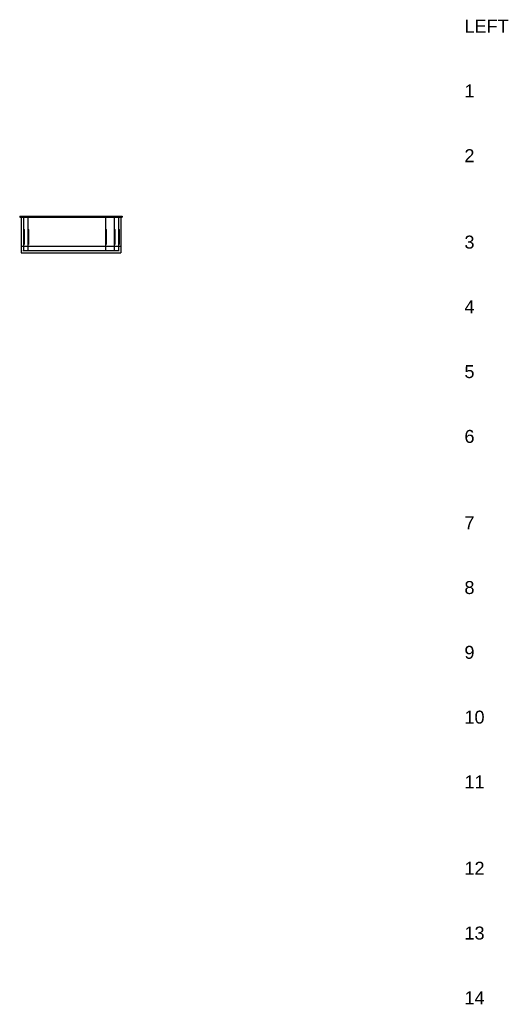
# Model space of a CAD drawing. Header units: feet. Extents: x 106915 to 107088, y 65195 to 65347.
# Tile 1 of 2: x 106915 to 106990, y 65195 to 65347. Entities that reach past the tile are written whole.
import ezdxf

# ---------------------------------------------------------------- set-up
doc = ezdxf.new("R2010")
doc.units = ezdxf.units.FT
doc.header["$MEASUREMENT"] = 0
doc.linetypes.add('brebarpr', pattern=[1.5625, 1.5, -0.0625])
for name, color, linetype in [('BR_P_Sub_Reinforcing', 30, 'brebarpr'), ('RD_P_Wall', 120, 'Continuous'), ('SH_Text', 7, 'Continuous')]:
    doc.layers.add(name, color=color, linetype=linetype)
doc.styles.get("Standard").update_dxf_attribs({"font": 'arial.ttf'})

msp = doc.modelspace()

# ---------------------------------------------------------------- hatches: boundary and pattern name
at = {"layer": 'BR_P_Sub_Reinforcing'}
h = msp.add_hatch(color=256, dxfattribs=at)
edge = h.paths.add_edge_path()
edge.add_arc((106915.35, 65311.4), 0.0218, 0, 360)
h = msp.add_hatch(color=256, dxfattribs=at)
edge = h.paths.add_edge_path()
edge.add_arc((106916.01, 65311.4), 0.0218, 0, 360)
h = msp.add_hatch(color=256, dxfattribs=at)
edge = h.paths.add_edge_path()
edge.add_arc((106928.01, 65311.4), 0.0218, 0, 360)
h = msp.add_hatch(color=256, dxfattribs=at)
edge = h.paths.add_edge_path()
edge.add_arc((106929.34, 65311.4), 0.0218, 0, 360)
h = msp.add_hatch(color=256, dxfattribs=at)
edge = h.paths.add_edge_path()
edge.add_arc((106930.07, 65311.4), 0.0218, 0, 360)

# ---------------------------------------------------------------- linework, layer by layer
at = {"layer": 'BR_P_Sub_Reinforcing', "linetype": 'Continuous'}
for p, q in [((106915.38, 65316.45), (106915.38, 65314.81)), ((106916.04, 65316.45), (106916.04, 65314.81)), ((106928.04, 65316.45), (106928.04, 65314.81)), ((106929.37, 65316.45), (106929.37, 65314.81)), ((106930.04, 65316.45), (106930.04, 65314.81)), ((106915.38, 65314.81), (106915.46, 65314.71)), ((106915.38, 65314.71), (106915.38, 65311.38)), ((106915.46, 65314.71), (106915.46, 65312.38)), ((106916.04, 65314.81), (106916.13, 65314.71)), ((106916.04, 65314.71), (106916.04, 65311.38)), ((106916.13, 65314.71), (106916.13, 65312.38)), ((106928.04, 65314.81), (106928.13, 65314.71)), ((106928.04, 65314.71), (106928.04, 65311.38)), ((106928.13, 65314.71), (106928.13, 65312.38)), ((106929.37, 65314.81), (106929.46, 65314.71)), ((106929.37, 65314.71), (106929.37, 65311.38)), ((106929.46, 65314.71), (106929.46, 65312.38)), ((106930.04, 65314.81), (106930.12, 65314.71)), ((106930.04, 65314.71), (106930.04, 65311.38)), ((106930.12, 65314.71), (106930.12, 65312.38)), ((106915.29, 65311.46), (106930.12, 65311.46))]:
    msp.add_line(p, q, dxfattribs=at)
at = {"layer": 'RD_P_Wall'}
for p, q in [((106914.79, 65316.78), (106930.62, 65316.78)), ((106914.79, 65316.78), (106914.79, 65316.62)), ((106930.62, 65316.78), (106930.62, 65316.62)), ((106914.79, 65316.62), (106930.62, 65316.62)), ((106915.04, 65316.62), (106915.04, 65311.13)), ((106930.37, 65316.62), (106930.37, 65311.13)), ((106915.04, 65312.13), (106930.37, 65312.13)), ((106915.04, 65311.13), (106930.37, 65311.13))]:
    msp.add_line(p, q, dxfattribs=at)

# ---------------------------------------------------------------- texts
at = {"layer": 'SH_Text', "insert": (106983.39, 65347.12), "char_height": 2, "attachment_point": 1}
msp.add_mtext_dynamic_manual_height_columns('LEFT\\P\\P\\P1\\P\\P\\P2\\P\\P\\P\\P3\\P\\P\\P4\\P\\P\\P5\\P\\P\\P6\\P\\P\\P\\P7\\P\\P\\P8\\P\\P\\P9\\P\\P\\P10\\P\\P\\P11\\P\\P\\P\\P12\\P\\P\\P13\\P\\P\\P14', width=22.6046, gutter_width=1, heights=[0], dxfattribs=at)

doc.saveas('drawing.dxf')
